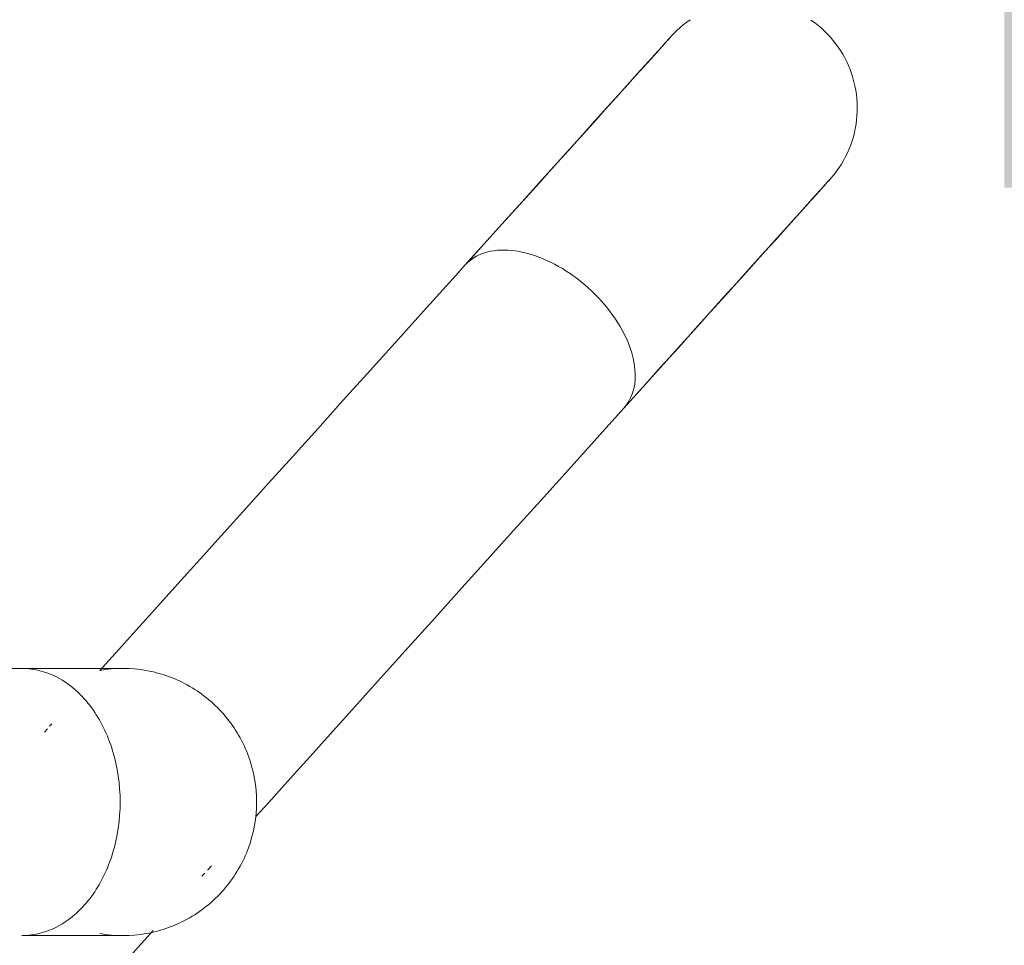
# Model space of a CAD drawing. Header units: metres. Extents: x -10.1 to 50.7, y -18 to 8.5.
# Tile 39 of 109: x -0.8194 to -0.7273, y -13.4546 to -13.3679. Entities that reach past the tile are written whole.
import ezdxf

# ---------------------------------------------------------------- set-up
doc = ezdxf.new("R2010")
doc.units = ezdxf.units.M
for name, color, linetype, lineweight in [('A-FLOR-PATT', 8, 'Continuous', 18), ('A-WALL-PATT', 111, 'Continuous', 35), ('P-SANR-FIXT', 6, 'Continuous', 18)]:
    doc.layers.add(name, color=color, linetype=linetype, lineweight=lineweight)

# ---------------------------------------------------------------- blocks, each defined once
blk = doc.blocks.new('ADA Shower Head with adjustable bar 2 - ADA Shower Head with adjustable bar 2-V2-PAGINAÇÃO DE PISO E LAYOUT DO VEST_ FEMININO')
at = {"layer": 'P-SANR-FIXT', "color": 7}
for p, q in [((0.02239444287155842, 0.01007689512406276), (0.0226750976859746, 0.009791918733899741)), ((0.008646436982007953, -0.004446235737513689), (0.008425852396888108, -0.0042476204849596)), ((0.00919012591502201, -0.00491025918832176), (0.008882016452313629, -0.004655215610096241)), ((0.00323821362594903, -0.006685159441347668), (0.00323821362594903, -0.1063134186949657))]:
    blk.add_line(p, q, dxfattribs=at)
at = {"layer": 'P-SANR-FIXT', "color": 7, "flags": 128}
for points in [[(-0.05745708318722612, 0.06677494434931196), (-0.05722395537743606, 0.06709995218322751), (-0.05697801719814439, 0.06741537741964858), (-0.05671966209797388, 0.06772071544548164), (-0.0564493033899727, 0.0680154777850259), (-0.05616737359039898, 0.06829919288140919), (-0.05587432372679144, 0.06857140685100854), (-0.05557062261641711, 0.06883168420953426), (-0.05525675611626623, 0.06907960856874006), (-0.05493322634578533, 0.06931478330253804), (-0.05460055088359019, 0.06953683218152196), (-0.05425926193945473, 0.06974539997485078), (-0.05390990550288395, 0.06994015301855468), (-0.05355304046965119, 0.0701207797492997), (-0.05318923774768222, 0.0702869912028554), (-0.05281907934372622, 0.07043852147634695), (-0.05244315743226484, 0.07057512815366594), (-0.05206207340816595, 0.07069659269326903), (-0.05167643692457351, 0.070802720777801), (-0.05128686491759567, 0.07089334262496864), (-0.05089398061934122, 0.07096831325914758), (-0.05049841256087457, 0.07102751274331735), (-0.05010079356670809, 0.07107084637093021), (-0.04970175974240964, 0.07109824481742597), (-0.04930194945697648, 0.07110966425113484), (-0.04890200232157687, 0.07110508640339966), (-0.04850255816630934, 0.0710845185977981), (-0.04810425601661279, 0.0710479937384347), (-0.04770773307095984, 0.07099557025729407), (-0.04731362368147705, 0.07092733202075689), (-0.04692255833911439, 0.07084338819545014), (-0.04653516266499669, 0.07074387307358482), (-0.04615205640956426, 0.07062894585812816), (-0.04577385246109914, 0.070498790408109), (-0.04540115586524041, 0.07035361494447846), (-0.04503456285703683, 0.07019365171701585), (-0.04467465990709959, 0.0700191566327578), (-0.0443220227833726, 0.06983040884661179), (-0.04397721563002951, 0.06962771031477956), (-0.04364079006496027, 0.06941138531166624), (-0.0433132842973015, 0.06918177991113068), (-0.0429952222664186, 0.06893926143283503), (-0.04268711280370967, 0.06868421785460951), (-0.04252510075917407, 0.06854147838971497)], [(-0.02113143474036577, 0.04927853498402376), (-0.02309890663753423, 0.05105005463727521), (-0.02498626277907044, 0.05274943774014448), (-0.02679048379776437, 0.05437396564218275), (-0.02850868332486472, 0.05592103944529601), (-0.03013811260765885, 0.05738818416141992), (-0.03167616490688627, 0.05877305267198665), (-0.0331203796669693, 0.06007342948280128), (-0.03446844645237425, 0.06128723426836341), (-0.03571820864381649, 0.06241252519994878), (-0.03686766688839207, 0.06344750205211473), (-0.03791498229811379, 0.06439050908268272), (-0.0388584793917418, 0.06524003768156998), (-0.03969664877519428, 0.06599472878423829), (-0.04042814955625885, 0.06665337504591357), (-0.04105181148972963, 0.06721492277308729), (-0.04156663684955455, 0.06767847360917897), (-0.04197180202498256, 0.06804328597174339), (-0.04226665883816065, 0.06830877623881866), (-0.04245073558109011, 0.06847451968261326), (-0.04252373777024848, 0.06854025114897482), (-0.04252510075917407, 0.06854147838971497)], [(-0.04252510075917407, 0.06854147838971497), (-0.04246950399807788, 0.0684914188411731), (-0.04230280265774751, 0.06834132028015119), (-0.0420252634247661, 0.06809142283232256), (-0.04163733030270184, 0.06774212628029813), (-0.04113962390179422, 0.06729398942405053), (-0.04053294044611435, 0.06674772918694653), (-0.03981825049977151, 0.06610421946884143), (-0.03899669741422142, 0.06536448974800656), (-0.03806959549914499, 0.06452972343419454), (-0.03703842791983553, 0.06360125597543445), (-0.03590484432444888, 0.06258057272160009), (-0.03467065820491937, 0.06146930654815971), (-0.03333784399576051, 0.06026923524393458), (-0.03190853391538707, 0.05898227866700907), (-0.03038501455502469, 0.05761049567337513), (-0.02876972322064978, 0.05615608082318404), (-0.02706524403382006, 0.05462136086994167), (-0.0252743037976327, 0.0530087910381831), (-0.02339976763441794, 0.05132095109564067), (-0.02144463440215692, 0.0495605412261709), (-0.02113143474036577, 0.04927853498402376)], [(-0.05590771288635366, 0.05367858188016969), (-0.05619953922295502, 0.05395210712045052), (-0.05648019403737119, 0.05423708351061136), (-0.05674922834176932, 0.05453305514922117), (-0.05700621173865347, 0.05483954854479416), (-0.05725073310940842, 0.05515607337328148), (-0.0574824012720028, 0.05548212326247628)], [(-0.03451404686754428, 0.03441563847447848), (-0.03648151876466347, 0.03618715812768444), (-0.03836887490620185, 0.03788654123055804), (-0.04017309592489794, 0.03951106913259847), (-0.04189129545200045, 0.04105814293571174), (-0.04352072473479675, 0.04252528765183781), (-0.04505877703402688, 0.04391015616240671), (-0.04650299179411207, 0.04521053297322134), (-0.04785105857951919, 0.04642433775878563), (-0.04910082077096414, 0.04754962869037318), (-0.05025027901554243, 0.04858460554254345), (-0.05129759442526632, 0.0495276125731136), (-0.05224109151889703, 0.05037714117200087), (-0.05307926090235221, 0.05113183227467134), (-0.05381076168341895, 0.05179047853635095), (-0.05443442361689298, 0.05235202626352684), (-0.05494924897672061, 0.05281557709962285), (-0.05535441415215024, 0.05318038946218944), (-0.05564927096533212, 0.05344587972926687), (-0.05583334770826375, 0.05361162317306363), (-0.05590634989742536, 0.0536773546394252), (-0.05590771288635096, 0.05367858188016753)], [(-0.05590771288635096, 0.05367858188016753), (-0.05585211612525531, 0.05362852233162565), (-0.05568541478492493, 0.05347842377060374), (-0.05540787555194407, 0.05322852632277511), (-0.05501994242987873, 0.05287922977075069), (-0.05452223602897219, 0.0524310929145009), (-0.05391555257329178, 0.05188483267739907), (-0.05320086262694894, 0.05124132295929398), (-0.05237930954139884, 0.05050159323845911), (-0.05145220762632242, 0.04966682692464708), (-0.05042104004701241, 0.048738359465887), (-0.04928745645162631, 0.04771767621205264), (-0.04805327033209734, 0.04660641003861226), (-0.04672045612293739, 0.04540633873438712), (-0.04529114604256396, 0.04411938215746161), (-0.04376762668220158, 0.04274759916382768), (-0.04215233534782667, 0.04129318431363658), (-0.04044785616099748, 0.03975846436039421), (-0.03865691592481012, 0.03814589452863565), (-0.03678237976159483, 0.03645805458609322), (-0.03482724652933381, 0.03469764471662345), (-0.0345140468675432, 0.03441563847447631)], [(-0.02113143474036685, 0.04927853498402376), (-0.01805139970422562, 0.0465052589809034), (-0.01505426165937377, 0.04380662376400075), (-0.01214481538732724, 0.04118694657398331), (-0.009327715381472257, 0.03865041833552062), (-0.00660746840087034, 0.03620109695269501), (-0.003988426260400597, 0.0338429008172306), (-0.001474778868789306, 0.03157960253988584), (0.0009294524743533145, 0.02941482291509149), (0.0032204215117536, 0.02735202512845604), (0.005394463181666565, 0.02539450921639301), (0.007448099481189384, 0.0235454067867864), (0.009378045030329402, 0.02180767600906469), (0.0111812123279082, 0.02018409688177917), (0.01285471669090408, 0.01867726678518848), (0.01439588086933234, 0.01728959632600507), (0.01580223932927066, 0.01602330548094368), (0.01707154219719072, 0.01488042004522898)], [(0.003428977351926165, 0.0002515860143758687), (0.002824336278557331, 0.0007960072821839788), (0.001459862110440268, 0.002024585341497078), (-4.013223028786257e-05, 0.003375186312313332), (-0.001673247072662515, 0.00484564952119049), (-0.003436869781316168, 0.006433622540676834), (-0.005328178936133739, 0.008136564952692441), (-0.007344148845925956, 0.009951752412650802), (-0.009481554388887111, 0.01187628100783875), (-0.01173697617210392, 0.01390707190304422), (-0.01410680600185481, 0.01604087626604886), (-0.01658725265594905, 0.01827428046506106), (-0.0191743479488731, 0.02060371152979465), (-0.02186395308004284, 0.02302544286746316), (-0.02465176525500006, 0.02553560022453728), (-0.02753332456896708, 0.02813016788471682), (-0.03050402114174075, 0.03080499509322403), (-0.03355910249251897, 0.03355580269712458), (-0.03451404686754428, 0.03441563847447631)], [(0.02171120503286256, 0.01070284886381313), (0.02197690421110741, 0.01046361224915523), (0.02209566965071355, 0.01035667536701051), (0.02210261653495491, 0.01035042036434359)], [(0.02776700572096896, 0.005250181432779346), (0.02863815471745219, 0.004465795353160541), (0.03212376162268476, 0.001327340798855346), (0.03562120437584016, -0.001821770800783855), (0.03912488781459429, -0.004976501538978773), (0.0420941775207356, -0.007650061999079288)], [(0.00323821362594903, 0.002415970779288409), (0.00323821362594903, 0.002331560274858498), (0.00323821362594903, 0.002182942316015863), (0.00323821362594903, 0.001970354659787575), (0.00323821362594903, 0.001694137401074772), (0.00323821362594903, 0.001354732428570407), (0.00323821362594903, 0.0009526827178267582), (0.00323821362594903, 0.0004886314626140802), (0.00323821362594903, -3.667895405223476e-05), (0.00323821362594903, -0.0006224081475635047), (0.00323821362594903, -0.001267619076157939), (0.00323821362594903, -0.001971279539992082), (0.00323821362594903, -0.002732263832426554), (0.00323821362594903, -0.003549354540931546), (0.00323821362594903, -0.004421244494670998), (0.00323821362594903, -0.005346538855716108), (0.00323821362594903, -0.006323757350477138), (0.00323821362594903, -0.007035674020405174)], [(0.02823821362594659, -0.007035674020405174), (0.02823821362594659, -0.006023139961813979), (0.02823821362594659, -0.005061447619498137), (0.02823821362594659, -0.00415213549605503), (0.02823821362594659, -0.003296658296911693), (0.02823821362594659, -0.002496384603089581), (0.02823821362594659, -0.001752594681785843), (0.02823821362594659, -0.001066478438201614), (0.02823821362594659, -0.0004391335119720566), (0.02823821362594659, 0.0001284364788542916), (0.02823821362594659, 0.0006353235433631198), (0.02823821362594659, 0.001080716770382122), (0.02823821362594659, 0.001463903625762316), (0.02823821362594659, 0.001784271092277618), (0.02823821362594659, 0.002041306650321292), (0.02823821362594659, 0.002234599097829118), (0.02823821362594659, 0.002363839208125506), (0.02823821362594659, 0.002415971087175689)]]:
    blk.add_lwpolyline(points, dxfattribs=at)
at = {"layer": 'P-SANR-FIXT', "color": 7}
blk.add_open_spline([(-0.02113143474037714, 0.04927853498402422), (-0.02192736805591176, 0.04999519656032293), (-0.02414863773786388, 0.05074170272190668), (-0.02796558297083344, 0.04961029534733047), (-0.03121986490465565, 0.04729290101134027), (-0.03359538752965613, 0.04465370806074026), (-0.03527675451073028, 0.04167627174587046), (-0.03605355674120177, 0.03872310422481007), (-0.03583755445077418, 0.03615792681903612), (-0.03504480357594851, 0.03489353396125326), (-0.03451404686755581, 0.03441563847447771)], degree=3, knots=[-1, -1, -1, -1, -0.8333333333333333, -0.6666666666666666, -0.5555555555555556, -0.4444444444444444, -0.3333333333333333, -0.2222222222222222, -0.1111111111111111, 0, 0, 0, 0], dxfattribs=at)
for points in [[(0.003428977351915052, 0.0002404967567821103), (0.003175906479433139, 0.001674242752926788), (0.00317657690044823, 0.004635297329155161), (0.004687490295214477, 0.008788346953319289), (0.007542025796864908, 0.01219189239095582), (0.0113756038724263, 0.01440247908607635), (0.01428393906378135, 0.01491597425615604), (0.01573821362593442, 0.01491597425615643)], [(0.01573821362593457, 0.01491597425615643), (0.01719223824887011, 0.01491597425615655), (0.02010057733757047, 0.01440395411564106), (0.02394170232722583, 0.01218452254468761), (0.02678664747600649, 0.008793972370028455), (0.0283027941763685, 0.004618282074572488), (0.02830148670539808, 0.001674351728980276), (0.02804783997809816, 0.0002427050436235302)], [(0.003238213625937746, -0.007035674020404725), (0.003238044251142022, -0.005830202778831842), (0.003887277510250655, -0.003423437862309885), (0.006670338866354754, -0.0003625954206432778), (0.01082764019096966, 0.001675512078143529), (0.01410079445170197, 0.002153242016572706), (0.01573821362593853, 0.002153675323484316)], [(0.01573821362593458, 0.002153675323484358), (0.01737563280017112, 0.002153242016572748), (0.02064878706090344, 0.001675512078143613), (0.02480608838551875, -0.0003625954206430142), (0.02758914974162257, -0.003423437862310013), (0.02823838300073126, -0.005830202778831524), (0.02823821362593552, -0.007035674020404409)]]:
    blk.add_open_spline(points, degree=3, dxfattribs=at)

msp = doc.modelspace()

# ---------------------------------------------------------------- hatches: boundary and pattern name
at = {"layer": 'A-FLOR-PATT'}
h = msp.add_hatch(dxfattribs=at)
h.set_pattern_fill('FP_2', color=256, style=0, pattern_type=2)
h.set_pattern_definition([(0, (-7.217000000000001, -19.465), (0, 0.6), []), (90, (-7.217000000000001, -19.465), (-0.6, 3.673940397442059e-17), [])])
h.paths.add_polyline_path([(-5.777273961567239, -17.56216980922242), (-4.487273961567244, -17.56216980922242), (-4.487273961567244, -17.43466980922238), (-4.467273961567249, -17.43466980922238), (-4.467273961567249, -17.56216980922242), (-3.663859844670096, -17.56216980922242), (-3.663859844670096, -15.13216980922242), (-2.823859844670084, -15.13216980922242), (-2.823859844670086, -17.56216980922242), (-2.037273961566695, -17.56216980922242), (-2.037273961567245, -17.50216980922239), (-2.017273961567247, -17.50216980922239), (-2.017273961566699, -17.56216980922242), (-0.7272739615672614, -17.56216980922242), (-0.7272739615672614, -17.44787680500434), (-0.7302874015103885, -17.44787680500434), (-0.7352739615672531, -17.42787680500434), (-0.8368639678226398, -17.42773503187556), (-0.8504049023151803, -17.42774037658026), (-0.8519563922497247, -17.42753606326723), (-0.8551832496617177, -17.42591097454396), (-0.8564380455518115, -17.4249478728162), (-0.8584105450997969, -17.42195010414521), (-0.859025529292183, -17.42046499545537), (-0.8592364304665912, -17.41689100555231), (-0.8588794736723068, -17.41493590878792), (-0.8573508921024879, -17.41198653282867), (-0.855319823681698, -17.40954120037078), (-0.834226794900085, -17.38611501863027), (-0.8957144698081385, -17.38611501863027), (-0.8960441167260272, -17.38709925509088), (-0.8975007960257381, -17.3906104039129), (-0.9026670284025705, -17.39897812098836), (-0.9058010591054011, -17.40234739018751), (-0.9103471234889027, -17.40634997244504), (-0.9165473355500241, -17.41002315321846), (-0.9183927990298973, -17.41093872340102), (-0.9234054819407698, -17.4126383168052), (-0.9288073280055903, -17.41368896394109), (-0.9336640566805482, -17.4140137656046), (-0.9410465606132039, -17.41313218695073), (-0.9460517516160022, -17.41246110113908), (-0.9558854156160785, -17.40819859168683), (-0.9637393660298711, -17.40206101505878), (-0.9700096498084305, -17.39373887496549), (-0.9740112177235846, -17.38358414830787), (-0.9752957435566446, -17.3736474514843), (-0.9739320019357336, -17.36319988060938), (-0.9699405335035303, -17.35346429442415), (-0.9629402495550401, -17.34460940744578), (-0.9551911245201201, -17.33868919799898), (-0.9460517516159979, -17.33483380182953), (-0.9336640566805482, -17.333281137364), (-0.9263848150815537, -17.33406099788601), (-0.9217561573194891, -17.3352031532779), (-0.9178623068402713, -17.33656319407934), (-0.9112116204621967, -17.34039861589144), (-0.9087420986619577, -17.34212774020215), (-0.9027673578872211, -17.34820876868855), (-0.901932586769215, -17.349112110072), (-0.8966267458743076, -17.35855620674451), (-0.8958248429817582, -17.36111501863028), (-0.8150592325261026, -17.36138249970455), (-0.8118877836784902, -17.36130503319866), (-0.7610847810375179, -17.30453713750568), (-0.8940239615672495, -17.30453713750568), (-0.9185201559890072, -17.30131215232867), (-0.9413469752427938, -17.29185697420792), (-0.9609488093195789, -17.27681595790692), (-0.9759898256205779, -17.25721412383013), (-0.9854450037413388, -17.23438730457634), (-0.9886699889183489, -17.20795287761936), (-0.9886699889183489, -17.17462734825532), (-1.065473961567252, -17.1834593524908), (-1.090873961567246, -17.21372989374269), (-1.116273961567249, -17.22812569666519), (-1.141673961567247, -17.23493160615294), (-1.16717061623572, -17.2394273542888), (-1.192473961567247, -17.24164111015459), (-1.243080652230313, -17.237213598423), (-1.294073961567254, -17.22354998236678), (-1.344873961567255, -17.20506029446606), (-1.395673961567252, -17.18137186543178), (-1.446473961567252, -17.14613111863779), (-1.47187396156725, -17.12073111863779), (-1.484573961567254, -17.09873407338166), (-1.497273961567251, -17.06384111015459), (-1.497273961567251, -17.03844111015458), (-1.484573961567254, -17.00354814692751), (-1.471873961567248, -16.98155110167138), (-1.446473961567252, -16.95615110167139), (-1.395673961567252, -16.92091035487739), (-1.344873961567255, -16.89722192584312), (-1.294073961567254, -16.87873223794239), (-1.243080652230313, -16.86506862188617), (-1.192473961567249, -16.86064111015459), (-1.16717061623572, -16.86285486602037), (-1.141673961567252, -16.86735061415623), (-1.116273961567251, -16.87415652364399), (-1.09087396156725, -16.88855232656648), (-1.065473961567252, -16.91882286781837), (-0.9886699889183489, -16.92765487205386), (-0.9886699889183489, -16.89239111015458), (-0.9854450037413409, -16.86789491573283), (-0.9759898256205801, -16.84506809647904), (-0.9609488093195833, -16.82546626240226), (-0.9413469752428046, -16.81042524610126), (-0.9185201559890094, -16.8009700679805), (-0.8940239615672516, -16.79774508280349), (-0.7272739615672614, -16.79774508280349), (-0.7272739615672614, -16.60336980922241), (-1.4843597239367, -16.60336980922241), (-1.493460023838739, -16.7078981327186), (-1.495520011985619, -16.71205521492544), (-1.498316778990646, -16.71486437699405), (-1.49935848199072, -16.71543090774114), (-1.504240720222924, -16.71683358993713), (-1.773635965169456, -16.71698158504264), (-1.778173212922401, -16.71566242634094), (-1.779980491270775, -16.71451345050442), (-1.781993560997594, -16.71216137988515), (-1.782580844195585, -16.71123482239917), (-1.784096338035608, -16.70761500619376), (-1.793542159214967, -16.60336980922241), (-2.017273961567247, -16.60336980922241), (-2.017273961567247, -16.90216980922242), (-2.037273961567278, -16.90216980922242), (-2.037273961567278, -16.48466980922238), (-2.017273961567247, -16.48466980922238), (-2.017273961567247, -16.58336980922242), (-0.7272739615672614, -16.58336980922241), (-0.7272739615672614, -16.46292680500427), (-0.7302874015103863, -16.46292680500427), (-0.7352739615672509, -16.44292680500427), (-0.8368639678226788, -16.44278503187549), (-0.8504049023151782, -16.44279037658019), (-0.8519563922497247, -16.44258606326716), (-0.8551832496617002, -16.4409609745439), (-0.8564380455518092, -16.43999787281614), (-0.8584105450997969, -16.43700010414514), (-0.8590255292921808, -16.4355149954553), (-0.8592364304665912, -16.43194100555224), (-0.8588794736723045, -16.42998590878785), (-0.8573508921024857, -16.4270365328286), (-0.8553198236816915, -16.42459120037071), (-0.834226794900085, -16.40116501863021), (-0.8957144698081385, -16.40116501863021), (-0.896044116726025, -16.40214925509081), (-0.8975007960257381, -16.40566040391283), (-0.9026670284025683, -16.41402812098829), (-0.9058010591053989, -16.41739739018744), (-0.9103471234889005, -16.42139997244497), (-0.9153952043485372, -16.42446860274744), (-0.9183927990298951, -16.42598872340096), (-0.9234054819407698, -16.42768831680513), (-0.9288073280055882, -16.42873896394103), (-0.933664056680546, -16.42906376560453), (-0.9410465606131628, -16.42818218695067), (-0.947050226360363, -16.42708989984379), (-0.9558854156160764, -16.42324859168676), (-0.9637393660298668, -16.41711101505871), (-0.9701554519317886, -16.40843039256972), (-0.973951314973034, -16.39909753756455), (-0.9752957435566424, -16.38869745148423), (-0.9739320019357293, -16.37824988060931), (-0.969940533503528, -16.36851429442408), (-0.9629402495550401, -16.35965940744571), (-0.9551911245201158, -16.35373919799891), (-0.9460517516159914, -16.34988380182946), (-0.933664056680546, -16.34833113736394), (-0.9263848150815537, -16.34911099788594), (-0.9217561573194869, -16.35025315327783), (-0.917862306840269, -16.35161319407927), (-0.9112116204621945, -16.35544861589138), (-0.9087420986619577, -16.35717774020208), (-0.902767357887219, -16.36325876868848), (-0.9014740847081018, -16.36493126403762), (-0.8966267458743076, -16.37360620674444), (-0.8958248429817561, -16.37616501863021), (-0.8150592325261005, -16.37643249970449), (-0.811887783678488, -16.37635503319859), (-0.7610847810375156, -16.31958713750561), (-0.8940239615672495, -16.31958713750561), (-0.9185201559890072, -16.3163621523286), (-0.9413469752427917, -16.30690697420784), (-0.9609488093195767, -16.29186595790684), (-0.9759898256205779, -16.27226412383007), (-0.9854450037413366, -16.24943730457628), (-0.9886699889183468, -16.22300287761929), (-0.9886699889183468, -16.18967734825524), (-1.065473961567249, -16.19850935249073), (-1.090873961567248, -16.22877989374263), (-1.116273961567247, -16.24317569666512), (-1.141673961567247, -16.24998160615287), (-1.167170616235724, -16.25447735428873), (-1.192473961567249, -16.25669111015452), (-1.243080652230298, -16.25226359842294), (-1.294073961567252, -16.23859998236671), (-1.344873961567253, -16.22011029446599), (-1.39567396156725, -16.19642186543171), (-1.446473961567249, -16.16118111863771), (-1.471873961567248, -16.13578111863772), (-1.484573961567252, -16.11378407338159), (-1.497273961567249, -16.07889111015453), (-1.497273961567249, -16.05349111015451), (-1.484573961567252, -16.01859814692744), (-1.47187396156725, -15.99660110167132), (-1.446473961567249, -15.97120110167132), (-1.39567396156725, -15.93596035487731), (-1.344873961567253, -15.91227192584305), (-1.294073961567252, -15.89378223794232), (-1.243080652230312, -15.8801186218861), (-1.192473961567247, -15.87569111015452), (-1.167170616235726, -15.8779048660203), (-1.141673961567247, -15.88240061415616), (-1.116273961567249, -15.88920652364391), (-1.09087396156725, -15.90360232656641), (-1.065473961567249, -15.9338728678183), (-0.9886699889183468, -15.94270487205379), (-0.9886699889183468, -15.90744111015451), (-0.9854450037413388, -15.88294491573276), (-0.9759898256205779, -15.86011809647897), (-0.960948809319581, -15.84051626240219), (-0.9413469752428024, -15.82547524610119), (-0.9185201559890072, -15.81602006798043), (-0.8940239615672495, -15.81279508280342), (-0.7272739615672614, -15.81279508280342), (-0.7272739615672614, -15.61841980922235), (-1.484359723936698, -15.61841980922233), (-1.49340980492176, -15.72283865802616), (-1.495520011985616, -15.72710521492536), (-1.498482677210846, -15.73003185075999), (-1.498948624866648, -15.7303617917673), (-1.504240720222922, -15.73188358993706), (-1.773635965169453, -15.73203158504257), (-1.778173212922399, -15.73071242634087), (-1.779980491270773, -15.72956345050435), (-1.781993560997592, -15.72721137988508), (-1.782580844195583, -15.72628482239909), (-1.784096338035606, -15.72266500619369), (-1.793542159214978, -15.61841980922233), (-2.017273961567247, -15.61841980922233), (-2.017273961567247, -15.88466980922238), (-2.037273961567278, -15.88466980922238), (-2.037273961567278, -15.49716980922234), (-2.017273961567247, -15.49716980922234), (-2.017273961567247, -15.59841980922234), (-0.7272739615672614, -15.59841980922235), (-0.7272739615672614, -15.48292680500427), (-0.7302874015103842, -15.48292680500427), (-0.7352739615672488, -15.46292680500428), (-0.8368639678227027, -15.46278503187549), (-0.8504049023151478, -15.46279037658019), (-0.8519563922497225, -15.46258606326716), (-0.8551832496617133, -15.46096097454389), (-0.8564380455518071, -15.45999787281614), (-0.8584105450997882, -15.45700010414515), (-0.8590255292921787, -15.45551499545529), (-0.859236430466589, -15.45194100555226), (-0.8588794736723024, -15.44998590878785), (-0.8573508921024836, -15.4470365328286), (-0.8553198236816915, -15.44459120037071), (-0.8342267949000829, -15.42116501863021), (-0.8957144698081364, -15.42116501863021), (-0.8960441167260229, -15.42214925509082), (-0.897500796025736, -15.42566040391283), (-0.9026670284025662, -15.43402812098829), (-0.9081536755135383, -15.43964517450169), (-0.9101519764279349, -15.44127416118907), (-0.9153952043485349, -15.44446860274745), (-0.9183927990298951, -15.44598872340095), (-0.923405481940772, -15.44768831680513), (-0.928807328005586, -15.44873896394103), (-0.9336640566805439, -15.44906376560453), (-0.9410465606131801, -15.44818218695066), (-0.9470502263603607, -15.44708989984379), (-0.9558854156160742, -15.44324859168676), (-0.9637393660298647, -15.43711101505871), (-0.9701554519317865, -15.42843039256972), (-0.973951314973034, -15.41909753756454), (-0.9752957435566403, -15.40869745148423), (-0.9736669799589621, -15.39759827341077), (-0.9699405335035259, -15.38851429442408), (-0.9629402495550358, -15.37965940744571), (-0.9551911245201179, -15.37373919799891), (-0.9460517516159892, -15.36988380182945), (-0.9336640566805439, -15.36833113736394), (-0.9263848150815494, -15.36911099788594), (-0.9217561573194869, -15.37025315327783), (-0.9178623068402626, -15.37161319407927), (-0.9112116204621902, -15.37544861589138), (-0.9087420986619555, -15.37717774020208), (-0.9027673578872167, -15.38325876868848), (-0.9014740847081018, -15.38493126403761), (-0.8966267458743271, -15.3936062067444), (-0.8958248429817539, -15.39616501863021), (-0.8150592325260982, -15.39643249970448), (-0.8118877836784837, -15.39635503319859), (-0.7610847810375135, -15.33958713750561), (-0.8940239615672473, -15.33958713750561), (-0.9185201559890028, -15.3363621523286), (-0.9413469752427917, -15.32690697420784), (-0.9609488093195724, -15.31186595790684), (-0.9759898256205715, -15.29226412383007), (-0.9854450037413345, -15.26943730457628), (-0.9886699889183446, -15.24300287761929), (-0.9886699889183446, -15.20967734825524), (-1.065473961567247, -15.21850935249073), (-1.090873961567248, -15.24877989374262), (-1.116273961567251, -15.26317569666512), (-1.141673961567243, -15.26998160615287), (-1.167170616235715, -15.27447735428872), (-1.192473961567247, -15.27669111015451), (-1.243080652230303, -15.27226359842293), (-1.294073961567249, -15.25859998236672), (-1.344873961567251, -15.24011029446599), (-1.395673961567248, -15.21642186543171), (-1.446473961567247, -15.18118111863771), (-1.471873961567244, -15.15578111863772), (-1.48457396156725, -15.13378407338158), (-1.497273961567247, -15.09889111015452), (-1.497273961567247, -15.07349111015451), (-1.48457396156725, -15.03859814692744), (-1.471873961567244, -15.01660110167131), (-1.446473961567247, -14.99120110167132), (-1.395673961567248, -14.95596035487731), (-1.344873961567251, -14.93227192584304), (-1.294073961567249, -14.91378223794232), (-1.243080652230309, -14.90011862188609), (-1.192473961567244, -14.89569111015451), (-1.167170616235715, -14.8979048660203), (-1.141673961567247, -14.90240061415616), (-1.116273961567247, -14.90920652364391), (-1.090873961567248, -14.9236023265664), (-1.065473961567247, -14.9538728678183), (-0.9886699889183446, -14.96270487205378), (-0.9886699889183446, -14.92744111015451), (-0.9854450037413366, -14.90294491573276), (-0.9759898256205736, -14.88011809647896), (-0.960948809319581, -14.86051626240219), (-0.941346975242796, -14.84547524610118), (-0.9185201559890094, -14.83602006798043), (-0.8940239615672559, -14.83279508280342), (-0.7272739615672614, -14.83279508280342), (-0.7272739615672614, -14.63841980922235), (-1.484359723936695, -14.63841980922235), (-1.493460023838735, -14.74294813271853), (-1.495530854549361, -14.74711750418), (-1.498482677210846, -14.75003185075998), (-1.498948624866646, -14.7503617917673), (-1.50424072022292, -14.75188358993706), (-1.773635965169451, -14.75203158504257), (-1.777578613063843, -14.75109044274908), (-1.77998049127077, -14.74956345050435), (-1.78205370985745, -14.74711750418), (-1.78258084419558, -14.7462848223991), (-1.784096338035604, -14.74266500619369), (-1.793542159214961, -14.63841980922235), (-2.017273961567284, -14.63841980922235), (-2.017273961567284, -14.89716980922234), (-2.037273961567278, -14.89716980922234), (-2.037273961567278, -14.51841980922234), (-2.017273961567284, -14.51841980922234), (-2.017273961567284, -14.61841980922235), (-0.7272739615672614, -14.61841980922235), (-0.7272739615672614, -14.51917680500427), (-0.7302874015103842, -14.51917680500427), (-0.7352739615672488, -14.49917680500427), (-0.8368639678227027, -14.4990350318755), (-0.8504049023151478, -14.4990403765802), (-0.8519563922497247, -14.49883606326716), (-0.8551832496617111, -14.49721097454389), (-0.8564380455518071, -14.49624787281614), (-0.8584105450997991, -14.49325010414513), (-0.8590255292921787, -14.49176499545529), (-0.8592364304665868, -14.48819100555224), (-0.8588794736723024, -14.48623590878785), (-0.8573508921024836, -14.4832865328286), (-0.8553198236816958, -14.48084120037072), (-0.8342267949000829, -14.45741501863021), (-0.8957144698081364, -14.45741501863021), (-0.8960441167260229, -14.45839925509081), (-0.8978619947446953, -14.46253216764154), (-0.9026670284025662, -14.47027812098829), (-0.9058010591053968, -14.47364739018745), (-0.9103471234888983, -14.47764997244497), (-0.9153952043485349, -14.48071860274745), (-0.9183927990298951, -14.48223872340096), (-0.9234054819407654, -14.48393831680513), (-0.928807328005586, -14.48498896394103), (-0.9336640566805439, -14.48531376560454), (-0.9410465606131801, -14.48443218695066), (-0.9460517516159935, -14.48376110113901), (-0.9558854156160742, -14.47949859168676), (-0.9637393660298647, -14.47336101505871), (-0.9700096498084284, -14.46503887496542), (-0.9740112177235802, -14.4548841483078), (-0.9752957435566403, -14.44494745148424), (-0.973932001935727, -14.43449988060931), (-0.9699405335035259, -14.42476429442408), (-0.962940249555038, -14.41590940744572), (-0.9551911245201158, -14.40998919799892), (-0.9460517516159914, -14.40613380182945), (-0.9336640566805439, -14.40458113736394), (-0.9263848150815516, -14.40536099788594), (-0.9217561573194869, -14.40650315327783), (-0.9178623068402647, -14.40786319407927), (-0.9112116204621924, -14.41169861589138), (-0.9087420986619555, -14.41342774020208), (-0.902767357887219, -14.41950876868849), (-0.9014740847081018, -14.42118126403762), (-0.8966267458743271, -14.4298562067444), (-0.8958248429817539, -14.43241501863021), (-0.8150592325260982, -14.43268249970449), (-0.811887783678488, -14.43260503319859), (-0.7580067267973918, -14.37298009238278), (-0.7540010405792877, -14.37043434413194), (-0.7489137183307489, -14.37043434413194), (-0.7435598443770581, -14.37377187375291), (-0.7413103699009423, -14.37881907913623), (-0.7413103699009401, -14.38148477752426), (-0.7417428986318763, -14.38335517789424), (-0.7444104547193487, -14.38755339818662), (-0.7975330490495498, -14.44666723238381), (-0.7979779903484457, -14.44919048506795), (-0.8008014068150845, -14.45349818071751), (-0.8042368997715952, -14.45601818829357), (-0.8071444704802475, -14.45722658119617), (-0.826996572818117, -14.47927457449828), (-0.7834088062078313, -14.47921264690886), (-0.763334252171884, -14.47929186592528), (-0.7352739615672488, -14.47917680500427), (-0.7302874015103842, -14.45917680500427), (-0.7272739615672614, -14.45917680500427), (-0.7272739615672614, -13.65466980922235), (-1.504359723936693, -13.65466980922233), (-1.513402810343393, -13.75907341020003), (-1.515520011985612, -13.76335521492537), (-1.518316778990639, -13.76616437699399), (-1.519358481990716, -13.76673090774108), (-1.52424072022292, -13.76813358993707), (-1.793635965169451, -13.76828158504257), (-1.798274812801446, -13.76689783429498), (-1.799980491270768, -13.76581345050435), (-1.80199356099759, -13.76346137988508), (-1.802580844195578, -13.7625348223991), (-1.80409600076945, -13.75891882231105), (-1.813542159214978, -13.65466980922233), (-2.017273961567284, -13.65466980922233), (-2.017273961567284, -13.91841980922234), (-2.037273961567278, -13.91841980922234), (-2.037273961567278, -13.53466980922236), (-2.017273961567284, -13.53466980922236), (-2.017273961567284, -13.63466980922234), (-0.7272739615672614, -13.63466980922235), (-0.7272739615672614, -13.51542680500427), (-0.7302874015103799, -13.51542680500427), (-0.7352739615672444, -13.49542680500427), (-0.8368639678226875, -13.4952850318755), (-0.8504049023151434, -13.49529037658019), (-0.8519563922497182, -13.49508606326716), (-0.8551832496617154, -13.49346097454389), (-0.8564380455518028, -13.49249787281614), (-0.8584105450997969, -13.48950010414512), (-0.8590255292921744, -13.4880149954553), (-0.8592364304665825, -13.48444100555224), (-0.8588794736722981, -13.48248590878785), (-0.8573508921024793, -13.4795365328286), (-0.8553198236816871, -13.47709120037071), (-0.8342267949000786, -13.45366501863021), (-0.8957144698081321, -13.45366501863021), (-0.8960441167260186, -13.45464925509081), (-0.8975007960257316, -13.45816040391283), (-0.9026670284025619, -13.46652812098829), (-0.9058010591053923, -13.46989739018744), (-0.910347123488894, -13.47389997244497), (-0.9153952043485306, -13.47696860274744), (-0.9183927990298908, -13.47848872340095), (-0.9234054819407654, -13.48018831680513), (-0.9288073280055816, -13.48123896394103), (-0.9336640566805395, -13.48156376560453), (-0.9410465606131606, -13.48068218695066), (-0.9470502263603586, -13.47958989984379), (-0.9558854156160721, -13.47574859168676), (-0.9637393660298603, -13.46961101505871), (-0.9701554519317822, -13.46093039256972), (-0.9739513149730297, -13.45159753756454), (-0.9752957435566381, -13.44119745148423), (-0.9739320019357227, -13.43074988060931), (-0.9699405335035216, -13.42101429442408), (-0.9629402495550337, -13.41215940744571), (-0.9551911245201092, -13.40623919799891), (-0.9460517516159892, -13.40238380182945), (-0.9336640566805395, -13.40083113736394), (-0.926384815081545, -13.40161099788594), (-0.9217561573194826, -13.40275315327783), (-0.917862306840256, -13.40411319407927), (-0.9112116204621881, -13.40794861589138), (-0.9087420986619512, -13.40967774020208), (-0.9027673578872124, -13.41575876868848), (-0.9014740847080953, -13.41743126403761), (-0.8966267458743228, -13.4261062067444), (-0.8958248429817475, -13.42866501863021), (-0.8150592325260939, -13.42893249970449), (-0.8118877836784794, -13.42885503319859), (-0.7580067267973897, -13.36923009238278), (-0.756382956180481, -13.36792680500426), (-0.9235199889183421, -13.36792680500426), (-0.948016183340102, -13.36470181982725), (-0.9708430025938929, -13.35524664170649), (-0.9904448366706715, -13.3402056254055), (-1.005485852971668, -13.32060379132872), (-1.014941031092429, -13.29777697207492), (-1.018166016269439, -13.27134254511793), (-1.018166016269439, -13.2380170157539), (-1.094969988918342, -13.24684901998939), (-1.120369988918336, -13.27711956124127), (-1.145769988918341, -13.29151536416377), (-1.17116998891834, -13.29832127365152), (-1.196666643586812, -13.30281702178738), (-1.221969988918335, -13.30503077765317), (-1.2725766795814, -13.30060326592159), (-1.323569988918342, -13.28693964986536), (-1.374369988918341, -13.26844996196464), (-1.425169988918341, -13.24476153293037), (-1.475969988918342, -13.20952078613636), (-1.501369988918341, -13.18412078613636), (-1.514271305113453, -13.16157062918), (-1.526769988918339, -13.12723077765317), (-1.526769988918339, -13.10183077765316), (-1.514069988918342, -13.06693781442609), (-1.501369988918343, -13.04494076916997), (-1.475969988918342, -13.01954076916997), (-1.425169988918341, -12.98430002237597), (-1.374369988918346, -12.96061159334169), (-1.323569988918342, -12.94212190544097), (-1.272576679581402, -12.92845828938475), (-1.221969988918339, -12.92403077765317), (-1.196666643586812, -12.92624453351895), (-1.171169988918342, -12.93074028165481), (-1.145769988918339, -12.93754619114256), (-1.120369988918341, -12.95194199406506), (-1.094969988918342, -12.98221253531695), (-1.018166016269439, -12.99104453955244), (-1.018166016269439, -12.95578077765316), (-1.014941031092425, -12.93128458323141), (-1.005485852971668, -12.90845776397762), (-0.9904448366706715, -12.88885592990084), (-0.9708430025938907, -12.87381491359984), (-0.9480161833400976, -12.86435973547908), (-0.9235199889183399, -12.86113475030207), (-0.7272739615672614, -12.86113475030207), (-0.7272739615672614, -12.66458713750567), (-2.017273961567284, -12.66458713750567), (-2.017273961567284, -12.93466980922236), (-2.037273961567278, -12.93466980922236), (-2.037273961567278, -12.66458713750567), (-3.299691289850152, -12.66458713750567), (-3.299691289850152, -12.96744342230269), (-3.303098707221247, -12.99332532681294), (-3.313088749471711, -13.01744342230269), (-3.3289806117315, -13.03815410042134), (-3.34969128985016, -13.05404596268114), (-3.3738093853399, -13.0640360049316), (-3.399691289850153, -13.06744342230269), (-4.619691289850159, -13.06744342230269), (-4.619691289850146, -13.26458713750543), (-7.217273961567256, -13.26458713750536), (-7.217273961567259, -15.26458713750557), (-5.927273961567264, -15.26458713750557), (-5.927273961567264, -14.16458713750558), (-5.777273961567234, -14.16458713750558), (-5.777273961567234, -14.2155635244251), (-4.567273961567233, -14.2155635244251), (-4.541392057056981, -14.21897094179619), (-4.517273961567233, -14.22896098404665), (-4.496563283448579, -14.24485284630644), (-4.480671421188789, -14.2655635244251), (-4.470681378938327, -14.28968161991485), (-4.467273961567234, -14.3155635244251), (-4.467273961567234, -14.85841980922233), (-4.487273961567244, -14.85841980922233), (-4.487273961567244, -14.63841980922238), (-5.777273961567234, -14.63841980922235), (-5.777273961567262, -15.04092439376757), (-5.770923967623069, -15.04092439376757), (-5.770923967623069, -15.04568689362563), (-5.766161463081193, -15.04568689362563), (-5.766161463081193, -15.04727439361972), (-5.762986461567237, -15.04727439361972), (-5.762986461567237, -15.08537439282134), (-5.718536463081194, -15.08537439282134), (-5.718536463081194, -15.10759939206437), (-5.633737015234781, -15.10750068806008), (-5.628171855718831, -15.10601189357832), (-5.626214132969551, -15.10601189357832), (-5.623978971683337, -15.10337623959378), (-5.602107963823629, -15.08962808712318), (-5.588645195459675, -15.08537439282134), (-5.575182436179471, -15.08962808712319), (-5.565327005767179, -15.10124939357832), (-5.561719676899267, -15.11712439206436), (-5.565327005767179, -15.13299939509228), (-5.575182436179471, -15.14462069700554), (-5.588645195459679, -15.1488743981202), (-5.602107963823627, -15.14462069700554), (-5.623978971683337, -15.13087254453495), (-5.626214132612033, -15.12823689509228), (-5.629025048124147, -15.12823689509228), (-5.634073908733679, -15.12664939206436), (-5.718536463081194, -15.12664939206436), (-5.718536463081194, -15.1488743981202), (-5.762986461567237, -15.1488743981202), (-5.762986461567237, -15.1869743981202), (-5.766161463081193, -15.1869743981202), (-5.766161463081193, -15.18856189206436), (-5.770923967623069, -15.18856189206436), (-5.770923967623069, -15.19332439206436), (-5.777273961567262, -15.19332439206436), (-5.777273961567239, -15.59841980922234), (-4.487273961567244, -15.59841980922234), (-4.487273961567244, -15.45841980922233), (-4.467273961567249, -15.45841980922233), (-4.467273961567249, -15.88336980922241), (-4.487273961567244, -15.88336980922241), (-4.487273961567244, -15.61841980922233), (-5.777273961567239, -15.61841980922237), (-5.777273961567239, -16.02351522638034), (-5.770923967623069, -16.02351522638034), (-5.770923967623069, -16.02827772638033), (-5.766161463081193, -16.02827772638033), (-5.766161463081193, -16.0298652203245), (-5.762986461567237, -16.0298652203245), (-5.762986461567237, -16.0679652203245), (-5.718536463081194, -16.0679652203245), (-5.718536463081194, -16.09019022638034), (-5.633737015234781, -16.0900915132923), (-5.628171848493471, -16.08860272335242), (-5.626214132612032, -16.08860272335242), (-5.623978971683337, -16.08596707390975), (-5.602107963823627, -16.07221892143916), (-5.588645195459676, -16.0679652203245), (-5.575182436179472, -16.07221892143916), (-5.565327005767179, -16.08384022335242), (-5.561719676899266, -16.09971522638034), (-5.565327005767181, -16.11559022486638), (-5.575182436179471, -16.12721153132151), (-5.588645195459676, -16.13146522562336), (-5.602107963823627, -16.12721153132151), (-5.623978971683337, -16.11346337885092), (-5.626214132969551, -16.11082772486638), (-5.629025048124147, -16.11082772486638), (-5.634607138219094, -16.10924022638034), (-5.718536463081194, -16.10924022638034), (-5.718536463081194, -16.13146522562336), (-5.762986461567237, -16.13146522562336), (-5.762986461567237, -16.16956522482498), (-5.766161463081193, -16.16956522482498), (-5.766161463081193, -16.17115272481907), (-5.770923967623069, -16.17115272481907), (-5.770923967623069, -16.17591522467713), (-5.777273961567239, -16.17591522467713), (-5.777111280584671, -16.58336980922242), (-4.487273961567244, -16.58336980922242), (-4.487273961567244, -16.48336980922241), (-4.467273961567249, -16.48336980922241), (-4.467273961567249, -16.83466980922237), (-4.487273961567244, -16.83466980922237), (-4.487273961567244, -16.60336980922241), (-5.777273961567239, -16.60336980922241), (-5.777273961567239, -17.00353255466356), (-5.770923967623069, -17.00353255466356), (-5.770923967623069, -17.00829505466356), (-5.766161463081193, -17.00829505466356), (-5.766161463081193, -17.00988254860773), (-5.762986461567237, -17.00988254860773), (-5.762986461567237, -17.04798254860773), (-5.718536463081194, -17.04798254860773), (-5.718536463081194, -17.07020755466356), (-5.633737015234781, -17.07010884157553), (-5.628263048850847, -17.06862005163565), (-5.626214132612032, -17.06862005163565), (-5.623978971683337, -17.06598440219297), (-5.602107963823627, -17.05223624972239), (-5.588645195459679, -17.04798254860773), (-5.575182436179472, -17.05223624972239), (-5.565191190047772, -17.06445524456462), (-5.561719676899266, -17.07973255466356), (-5.565327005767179, -17.09560755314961), (-5.575182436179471, -17.10722885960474), (-5.588645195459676, -17.11148255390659), (-5.602107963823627, -17.10722885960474), (-5.623978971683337, -17.09348070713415), (-5.626214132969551, -17.09084505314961), (-5.629025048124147, -17.09084505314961), (-5.634073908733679, -17.08925755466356), (-5.718536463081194, -17.08925755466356), (-5.718536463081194, -17.11148255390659), (-5.762986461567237, -17.11148255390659), (-5.762986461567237, -17.14958255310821), (-5.766161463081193, -17.14958255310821), (-5.766161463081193, -17.15117005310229), (-5.770923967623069, -17.15117005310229), (-5.770923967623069, -17.15593255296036), (-5.777273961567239, -17.15593255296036), (-5.777273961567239, -17.38969562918)], flags=0)
h.paths.add_polyline_path([(-0.7723216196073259, -17.40802871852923), (-0.7352739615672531, -17.40787680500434), (-0.7302874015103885, -17.38787680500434), (-0.7272739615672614, -17.38787680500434), (-0.7272739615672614, -17.30453713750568), (-0.7426393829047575, -17.30453713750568), (-0.7413103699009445, -17.30751907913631), (-0.7413103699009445, -17.31018477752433), (-0.7417428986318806, -17.3120551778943), (-0.7444104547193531, -17.31625339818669), (-0.7975330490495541, -17.37536723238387), (-0.7979779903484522, -17.37789048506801), (-0.8008014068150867, -17.38219818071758), (-0.8042368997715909, -17.38471818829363), (-0.8071444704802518, -17.38592658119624), (-0.8269965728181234, -17.40797457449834), (-0.7834088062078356, -17.40791264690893), (-0.7723237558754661, -17.40802869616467)], flags=0)
h.paths.add_polyline_path([(-2.619854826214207, -16.68740472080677), (-2.734633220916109, -16.68740472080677), (-2.733635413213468, -16.67205301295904), (-2.730766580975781, -16.65718812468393), (-2.72598100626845, -16.6426961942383), (-2.719415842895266, -16.62891880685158), (-2.711135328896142, -16.61609886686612), (-2.701312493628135, -16.6044185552), (-2.690070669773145, -16.59409677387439), (-2.677623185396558, -16.58526626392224), (-2.664144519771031, -16.57810781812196), (-2.649874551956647, -16.57269618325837), (-2.635148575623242, -16.56918324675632), (-2.619854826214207, -16.56751837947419), (-2.619854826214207, -16.67205301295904)], flags=0)
h.paths.add_polyline_path([(-2.619854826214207, -16.80729106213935), (-2.619854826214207, -16.68740472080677), (-2.49463322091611, -16.68740472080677), (-2.497810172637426, -16.71483418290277), (-2.507172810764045, -16.74081127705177), (-2.522225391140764, -16.76396053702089), (-2.542170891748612, -16.78305622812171), (-2.565953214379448, -16.79708724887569), (-2.592313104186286, -16.80531066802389)], flags=0)
h.paths.add_polyline_path([(-0.7723216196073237, -16.42307871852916), (-0.7352739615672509, -16.42292680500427), (-0.7302874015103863, -16.40292680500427), (-0.7272739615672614, -16.40292680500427), (-0.7272739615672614, -16.31958713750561), (-0.7426321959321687, -16.31960326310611), (-0.7413103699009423, -16.32256907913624), (-0.7413103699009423, -16.32523477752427), (-0.7417428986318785, -16.32710517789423), (-0.744410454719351, -16.33130339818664), (-0.7975330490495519, -16.3904172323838), (-0.7983860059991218, -16.39364695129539), (-0.8003110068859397, -16.3968369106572), (-0.8042368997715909, -16.39976818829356), (-0.8071444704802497, -16.40097658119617), (-0.8269965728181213, -16.42302457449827), (-0.7834088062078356, -16.42296264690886), (-0.7723237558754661, -16.42307869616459)], flags=0)
h.paths.add_polyline_path([(-0.7723216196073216, -15.44307871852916), (-0.7352739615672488, -15.44292680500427), (-0.7302874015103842, -15.42292680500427), (-0.7272739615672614, -15.42292680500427), (-0.7272739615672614, -15.33958713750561), (-0.7426321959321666, -15.33960326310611), (-0.7413103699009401, -15.34256907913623), (-0.7413103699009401, -15.34523477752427), (-0.7417428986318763, -15.34710517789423), (-0.7444104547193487, -15.35130339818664), (-0.7975330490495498, -15.41041723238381), (-0.7979779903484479, -15.41294048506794), (-0.8008014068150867, -15.41724818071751), (-0.8042368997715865, -15.41976818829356), (-0.8071444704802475, -15.42097658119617), (-0.826996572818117, -15.44302457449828), (-0.7834088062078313, -15.44296264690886), (-0.7723237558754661, -15.4430786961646)], flags=0)
h.paths.add_polyline_path([(-4.268936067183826, -14.76022411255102), (-4.383714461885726, -14.76022411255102), (-4.382716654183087, -14.74487240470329), (-4.3798478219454, -14.73000751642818), (-4.375062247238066, -14.71551558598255), (-4.368497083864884, -14.70173819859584), (-4.360216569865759, -14.68891825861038), (-4.350393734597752, -14.67723794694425), (-4.339151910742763, -14.66691616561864), (-4.326704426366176, -14.6580856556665), (-4.313225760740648, -14.65092720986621), (-4.298955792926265, -14.64551557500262), (-4.284229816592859, -14.64200263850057), (-4.268936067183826, -14.64033777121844), (-4.268936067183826, -14.74487240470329)], flags=0)
h.paths.add_polyline_path([(-4.268936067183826, -14.88011045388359), (-4.268936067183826, -14.76022411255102), (-4.143714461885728, -14.76022411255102), (-4.146891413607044, -14.78765357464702), (-4.156254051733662, -14.81363066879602), (-4.171306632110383, -14.83677992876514), (-4.19125213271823, -14.85587561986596), (-4.215034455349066, -14.86990664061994), (-4.241394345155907, -14.87813005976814)], flags=0)
h.paths.add_polyline_path([(-0.7467933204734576, -14.36167680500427), (-0.9335199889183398, -14.36167680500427), (-0.9580161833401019, -14.35845181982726), (-0.9808430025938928, -14.3489966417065), (-1.000444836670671, -14.3339556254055), (-1.015485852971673, -14.31435379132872), (-1.024941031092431, -14.29152697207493), (-1.028166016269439, -14.26509254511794), (-1.028166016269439, -14.2317670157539), (-1.104969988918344, -14.24059901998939), (-1.130369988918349, -14.27086956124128), (-1.155769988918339, -14.28526536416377), (-1.181169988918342, -14.29207127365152), (-1.206666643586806, -14.29656702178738), (-1.231969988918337, -14.29878077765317), (-1.282576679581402, -14.29435326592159), (-1.333569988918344, -14.28068964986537), (-1.384369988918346, -14.26219996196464), (-1.435169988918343, -14.23851153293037), (-1.485969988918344, -14.20327078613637), (-1.511369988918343, -14.17787078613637), (-1.524069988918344, -14.15587374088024), (-1.536769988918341, -14.12098077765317), (-1.536769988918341, -14.09558077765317), (-1.524069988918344, -14.0606878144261), (-1.511369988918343, -14.03869076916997), (-1.485969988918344, -14.01329076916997), (-1.435169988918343, -13.97805002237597), (-1.384369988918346, -13.9543615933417), (-1.333569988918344, -13.93587190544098), (-1.282576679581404, -13.92220828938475), (-1.231969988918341, -13.91778077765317), (-1.20666664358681, -13.91999453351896), (-1.181169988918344, -13.92449028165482), (-1.155769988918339, -13.93129619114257), (-1.130369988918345, -13.94569199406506), (-1.104969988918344, -13.97596253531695), (-1.028166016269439, -13.98479453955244), (-1.028166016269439, -13.94953077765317), (-1.024941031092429, -13.92503458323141), (-1.015485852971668, -13.90220776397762), (-1.000444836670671, -13.88260592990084), (-0.9808430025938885, -13.86756491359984), (-0.9580161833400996, -13.85810973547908), (-0.9335199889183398, -13.85488475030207), (-0.737273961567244, -13.85488475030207), (-0.737273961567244, -14.36167680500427), (-0.7450532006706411, -14.36167680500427)], flags=0)
h.paths.add_polyline_path([(-0.772321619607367, -13.47557871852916), (-0.7352739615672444, -13.47542680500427), (-0.7302874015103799, -13.45542680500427), (-0.7272739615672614, -13.45542680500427), (-0.7272739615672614, -13.36792680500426), (-0.7467933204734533, -13.36800617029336), (-0.7435598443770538, -13.37002187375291), (-0.7413103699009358, -13.37506907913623), (-0.7413103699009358, -13.37773477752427), (-0.7417428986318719, -13.37960517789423), (-0.7444104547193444, -13.38380339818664), (-0.7975330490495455, -13.44291723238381), (-0.7983912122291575, -13.44615596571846), (-0.8003110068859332, -13.44933691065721), (-0.8042368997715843, -13.45226818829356), (-0.8071444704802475, -13.45347658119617), (-0.8269965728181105, -13.47552457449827), (-0.783408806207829, -13.47546264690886), (-0.7723237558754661, -13.4755786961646)], flags=0)
h.paths.add_polyline_path([(-5.764149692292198, -13.21977172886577), (-5.737132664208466, -13.21825448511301), (-5.710455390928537, -13.21372183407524), (-5.684453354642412, -13.20623077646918), (-5.65945354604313, -13.19587551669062), (-5.635770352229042, -13.18278627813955), (-5.613701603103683, -13.1671276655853), (-5.593524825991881, -13.14909659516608), (-5.575493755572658, -13.12891981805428), (-5.558684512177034, -13.10476915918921), (-5.546745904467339, -13.08316787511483), (-5.535791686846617, -13.05608903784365), (-5.52889958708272, -13.03216603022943), (-5.524229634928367, -13.00304388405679), (-5.52440022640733, -13.00358112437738), (-5.529500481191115, -13.03217286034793), (-5.53726822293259, -13.05817793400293), (-5.547900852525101, -13.08318043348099), (-5.561322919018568, -13.10685106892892), (-5.575493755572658, -13.12684534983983), (-5.593535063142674, -13.14701218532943), (-5.613701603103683, -13.16505322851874), (-5.635778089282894, -13.18069987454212), (-5.65945354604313, -13.19380114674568), (-5.684458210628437, -13.20414298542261), (-5.710455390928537, -13.21164749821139), (-5.737134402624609, -13.21616598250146), (-5.764149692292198, -13.21769741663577), (-5.791166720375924, -13.21616573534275), (-5.817843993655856, -13.21164756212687), (-5.845295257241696, -13.20354169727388), (-5.868845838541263, -13.19380126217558), (-5.892529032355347, -13.18069458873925), (-5.91459778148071, -13.16505345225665), (-5.934774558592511, -13.14700105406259), (-5.952805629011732, -13.12684566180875), (-5.968464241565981, -13.10474756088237), (-5.981553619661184, -13.08109356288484), (-5.991908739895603, -13.05604282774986), (-5.999399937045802, -13.03009171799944), (-6.003932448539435, -13.0030023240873), (-6.003899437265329, -13.00568304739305), (-5.999399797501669, -13.03216603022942), (-5.99189540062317, -13.05820027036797), (-5.981553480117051, -13.08316787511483), (-5.968452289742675, -13.1068679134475), (-5.952805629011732, -13.12891981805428), (-5.934764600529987, -13.14910549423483), (-5.91459778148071, -13.1671276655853), (-5.892521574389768, -13.18279040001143), (-5.868845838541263, -13.19587551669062), (-5.843841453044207, -13.20623209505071), (-5.816813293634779, -13.21389695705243), (-5.791166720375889, -13.21825448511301)], flags=0)
h.paths.add_polyline_path([(-6.224380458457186, -13.01323452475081), (-6.224366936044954, -13.01315493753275), (-6.224375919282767, -13.01315493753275)], flags=0)
h.paths.add_polyline_path([(-6.222857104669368, -12.98626989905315), (-6.222849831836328, -12.98613542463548), (-6.224400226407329, -12.95892494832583), (-6.2290071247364, -12.93207033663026), (-6.236404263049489, -12.90640869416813), (-6.247172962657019, -12.8806690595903), (-6.259847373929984, -12.85774133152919), (-6.275493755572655, -12.83568982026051), (-6.293934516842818, -12.81514692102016), (-6.313701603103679, -12.79748197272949), (-6.33690506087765, -12.78119622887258), (-6.361318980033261, -12.76796143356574), (-6.384458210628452, -12.75837746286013), (-6.412640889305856, -12.75051647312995), (-6.437134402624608, -12.74635505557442), (-6.464149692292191, -12.74483790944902), (-6.464149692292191, -12.74509741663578), (-6.437132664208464, -12.74662914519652), (-6.410455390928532, -12.75114735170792), (-6.384453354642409, -12.75865385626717), (-6.359453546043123, -12.76899370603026), (-6.335770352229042, -12.78210044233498), (-6.313701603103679, -12.79774160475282), (-6.293524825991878, -12.81579409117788), (-6.275223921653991, -12.83633024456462), (-6.259835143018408, -12.85804777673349), (-6.246745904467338, -12.88170160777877), (-6.236390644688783, -12.90675297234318), (-6.228899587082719, -12.93270393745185), (-6.224366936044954, -12.95979740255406), (-6.222864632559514, -12.98613790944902)], flags=0)
h.paths.add_polyline_path([(-6.705442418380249, -12.98626743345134), (-6.703883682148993, -12.95912088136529), (-6.699325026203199, -12.93244360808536), (-6.691786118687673, -12.90644157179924), (-6.681410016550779, -12.88144176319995), (-6.668262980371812, -12.85775856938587), (-6.65257361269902, -12.83568982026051), (-6.634463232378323, -12.81551304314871), (-6.613883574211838, -12.79723518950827), (-6.592030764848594, -12.78182336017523), (-6.568218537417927, -12.76873412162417), (-6.542895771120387, -12.75837886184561), (-6.516311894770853, -12.75088780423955), (-6.491165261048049, -12.74662885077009), (-6.493584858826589, -12.74676601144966), (-6.520029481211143, -12.75151743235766), (-6.546030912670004, -12.75928386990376), (-6.568845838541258, -12.76873412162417), (-6.594294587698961, -12.78307608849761), (-6.616000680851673, -12.79873568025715), (-6.63563777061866, -12.81647897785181), (-6.653695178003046, -12.836943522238), (-6.668972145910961, -12.85867755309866), (-6.681553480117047, -12.88144176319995), (-6.69219022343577, -12.90741862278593), (-6.69950677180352, -12.9330732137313), (-6.703950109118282, -12.95943535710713), (-6.705449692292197, -12.98613790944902)], flags=0)
h.paths.add_polyline_path([(-1.793259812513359, -12.78462137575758), (-1.798274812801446, -12.78314783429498), (-1.799980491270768, -12.78206345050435), (-1.801993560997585, -12.77971137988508), (-1.802580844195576, -12.7787848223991), (-1.804096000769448, -12.77516882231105), (-1.813320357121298, -12.6711412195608), (-1.81682560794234, -12.6676421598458), (-1.500826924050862, -12.66736404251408), (-1.504358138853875, -12.67090289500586), (-1.513402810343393, -12.77532341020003), (-1.51552001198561, -12.77960521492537), (-1.518482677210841, -12.78253185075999), (-1.518948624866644, -12.7828617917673), (-1.524240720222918, -12.78438358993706), (-1.792166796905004, -12.78462040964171)], flags=0)
at = {"layer": 'A-WALL-PATT'}
h = msp.add_hatch(color=250, dxfattribs=at)
h.paths.add_polyline_path([(-0.7072739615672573, -17.55458713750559), (-0.7072739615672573, -17.53366980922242), (-0.7272739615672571, -17.53366980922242), (-0.7272739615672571, -17.55458713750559)], flags=0)
h.paths.add_polyline_path([(-0.7072739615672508, -13.38366980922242), (-0.7072739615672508, -13.27185197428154), (-0.7272739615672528, -13.27185197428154), (-0.7272739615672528, -13.38366980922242)], flags=0)

# ---------------------------------------------------------------- block references
at = {"layer": 'P-SANR-FIXT', "color": 7, "rotation": 270}
msp.add_blockref('ADA Shower Head with adjustable bar 2 - ADA Shower Head with adjustable bar 2-V2-PAGINAÇÃO DE PISO E LAYOUT DO VEST_ FEMININO', (-0.8121400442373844, -13.42542680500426), dxfattribs=at)

doc.saveas('drawing.dxf')
